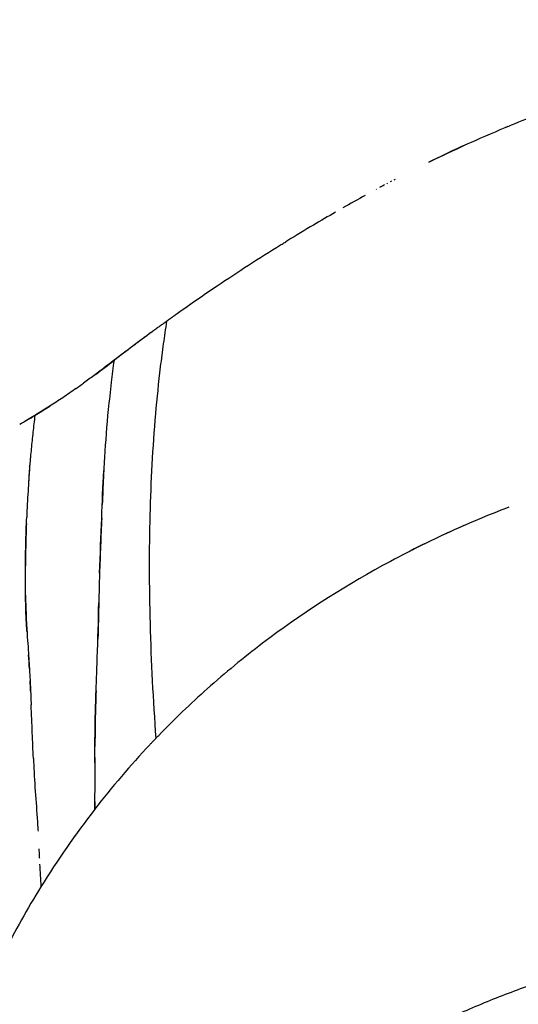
# Model space of a CAD drawing. Header units: millimetres. Extents: x 2530 to 6175, y 0 to 2613.
# Tile 9 of 76: x 2674 to 2762, y 484 to 656. Entities that reach past the tile are written whole.
import ezdxf

# ---------------------------------------------------------------- set-up
doc = ezdxf.new("R2010")
doc.units = ezdxf.units.MM
doc.header["$MEASUREMENT"] = 0
doc.layers.add('Crea2D$visibili$linee', color=7, linetype='Continuous', true_color=0x000000)
doc.layers.add('Crea2D$visibili$tangenti', color=7, linetype='Continuous', true_color=0x000000)

msp = doc.modelspace()

# ---------------------------------------------------------------- linework, layer by layer
at = {"layer": 'Crea2D$visibili$linee'}
msp.add_line((2695.13, 600), (2695.13, 599.99), dxfattribs=at)
for centre, radius, start, end in [((2851.82, 416.01), 239.98, 114.4771, 116.2159), ((2881.21, 359.09), 304.05, 118.8174, 119.663), ((2874.57, 371.19), 290.25, 118.3779, 118.3908), ((2890.05, 343.66), 321.83, 119.937, 120.7393), ((2895.49, 334.61), 332.4, 120.7483, 121.6563), ((2910.56, 310.24), 361.04, 121.9018, 124.0012), ((2904.11, 319.16), 350.05, 123.942, 125.3333), ((2921.75, 293.59), 381.11, 124.463, 124.9729), ((2894.92, 330.65), 335.35, 126.1385, 127.5428), ((2528.72, 806.66), 265.22, 306.7178, 307.6067), ((3156.1, 535.23), 469.56, 172.4964, 172.9715), ((2935.06, 563.27), 246.74, 173.1532, 174.2678), ((2595.86, 716.26), 152.61, 305.2319, 305.8241), ((2631.65, 662.92), 88.37, 300.8957, 302.6101), ((2910.11, 566.32), 221.62, 174.4091, 176.5809), ((2532.1, 831.86), 284.46, 299.9247, 300.5461), ((2942.04, 558.32), 267.01, 175.8637, 176.7171), ((2825.76, 399.55), 183.49, 113.7137, 116.8584), ((2174.69, 562.87), 513.27, 357.9376, 359.0109), ((2371.42, 524.37), 304.83, 3.3924, 3.8502), ((753.09, 614.24), 1935.8, 357.79737, 357.93225), ((2321.37, 522.35), 354.92, 2.6129, 2.8976), ((2811.29, 422.28), 164.81, 138.8288, 138.8316), ((2810.86, 422.11), 156.36, 136.8225, 142.2811), ((2810.01, 422.89), 155.2, 136.2475, 136.6198), ((1915.91, 521.99), 771.33, 0.07355, 0.36062), ((2813.63, 419.91), 159.89, 142.2647, 148.2011), ((2811.72, 421.35), 157.5, 142.2499, 142.2513), ((3643.28, 560.84), 967.21, 183.1219, 183.35903), ((2819.75, 416.09), 167.11, 148.1939, 152.8141)]:
    msp.add_arc(centre, radius, start, end, dxfattribs=at)
for points, knots in [([(2864.8, 656.31), (2859.07, 655.99), (2848.26, 655.28), (2832.89, 653.94), (2818.12, 652.26), (2804.75, 650.24), (2792.18, 647.76), (2781.2, 645.04), (2770.48, 641.74), (2763.63, 639.18), (2760.25, 637.81)], [0, 0, 0, 0, 17.216068, 32.486985, 46.293886, 61.796286, 73.039689, 84.734195, 95.70545, 106.662215, 106.662215, 106.662215, 106.662215]), ([(2719.76, 616.75), (2719.97, 616.88), (2720.29, 617.08), (2720.61, 617.28), (2720.72, 617.35)], [1.032488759, 1.032488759, 1.032488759, 1.032488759, 1.033464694, 1.033991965, 1.033991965, 1.033991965, 1.033991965]), ([(2690.56, 596.55), (2689.41, 595.67), (2687.64, 594.32), (2685.82, 592.98), (2685.18, 592.52)], [0, 0, 0, 0, 0.2713647, 0.4157529, 0.4157529, 0.4157529, 0.4157529]), ([(2683.9, 591.61), (2683.13, 591.06), (2681.61, 590.01), (2679.32, 588.5), (2677.78, 587.56), (2677.02, 587.09)], [0.5117431, 0.5117431, 0.5117431, 0.5117431, 0.6825607, 0.8454172, 1, 1, 1, 1]), ([(2676.67, 586.88), (2676.55, 585.9), (2676.32, 583.95), (2676.03, 581.06), (2675.85, 579.11), (2675.77, 578.14)], [2, 2, 2, 2, 2.0427905, 2.0844837, 2.1249861, 2.1249861, 2.1249861, 2.1249861]), ([(2688.89, 579.54), (2688.86, 579.15), (2688.75, 577.2), (2688.63, 574.45), (2688.53, 572.07), (2688.5, 571.27)], [-0.7656358, -0.7656358, -0.7656358, -0.7656358, -0.75, -0.6875, -0.65625, -0.65625, -0.65625, -0.65625]), ([(2675.75, 577.86), (2675.64, 576.46), (2675.46, 573.51), (2675.3, 570.57), (2675.24, 569.02)], [2.1288924, 2.1288924, 2.1288924, 2.1288924, 2.1876903, 2.249991, 2.249991, 2.249991, 2.249991]), ([(2675.75, 577.86), (2675.76, 577.96), (2675.77, 578.05), (2675.77, 578.14), (2675.77, 578.14)], [0.871090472, 0.871090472, 0.871090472, 0.871090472, 0.875, 0.875000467, 0.875000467, 0.875000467, 0.875000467]), ([(2688.02, 559.21), (2688.14, 562.48), (2688.39, 568.57), (2688.61, 574.45), (2688.76, 577.19)], [0.5021556, 0.5021556, 0.5021556, 0.5021556, 0.6250222, 0.7343871, 0.7343871, 0.7343871, 0.7343871]), ([(2759.85, 570.78), (2756.15, 569.37), (2748.64, 566.2), (2733.88, 558.77), (2719.76, 549.68), (2707.01, 539.2), (2701.14, 533.57), (2698.4, 530.73)], [3.90710244, 3.90710244, 3.90710244, 3.90710244, 3.921875, 3.9375, 3.96875, 3.984375, 3.9991018, 3.9991018, 3.9991018, 3.9991018]), ([(2675.28, 548.95), (2675.23, 549.64), (2675.13, 551.28), (2675.02, 554.73), (2675, 559.22), (2675.06, 564.27), (2675.17, 567.46), (2675.24, 569.02), (2675.24, 569.02)], [0.5091658, 0.5091658, 0.5091658, 0.5091658, 0.53125, 0.5625, 0.625, 0.6875, 0.75, 0.7500003, 0.7500003, 0.7500003, 0.7500003]), ([(2688.4, 568.86), (2688.33, 567.26), (2688.23, 564.82), (2688.1, 561.53), (2687.98, 558.21), (2687.92, 555.69), (2687.88, 554.01)], [-0.6249775, -0.6249775, -0.6249775, -0.6249775, -0.5625, -0.53125, -0.5, -0.4375, -0.4375, -0.4375, -0.4375]), ([(2675.19, 567.83), (2675.14, 566.64), (2675.06, 564.25), (2675.03, 561.73), (2675.02, 560.46)], [2.26576172, 2.26576172, 2.26576172, 2.26576172, 2.31307392, 2.35938422, 2.35938422, 2.35938422, 2.35938422]), ([(2675.03, 555.34), (2675.04, 554.93), (2675.05, 554.09), (2675.1, 552.47), (2675.18, 550.69), (2675.27, 549.08), (2675.38, 547.49), (2675.51, 545.84), (2675.62, 543.83), (2675.73, 542.25), (2675.81, 540.72), (2675.91, 538.75), (2675.98, 537.13), (2676.02, 536.08)], [0, 0, 0, 0, 1.211467, 2.525775, 4.863937, 6.555622, 7.353108, 9.66438, 11.517538, 13.372781, 14.430683, 16.123851, 19.284963, 19.284963, 19.284963, 19.284963]), ([(2687.88, 554), (2687.85, 552.32), (2687.8, 550.19), (2687.75, 548.05), (2687.73, 547.62)], [-0.43747598, -0.43747598, -0.43747598, -0.43747598, -0.375, -0.359375, -0.359375, -0.359375, -0.359375]), ([(2687.18, 517.76), (2687.21, 519.51), (2687.26, 523), (2687.17, 529.83), (2687.3, 535.49), (2687.44, 539.41), (2687.46, 539.84)], [0, 0, 0, 0, 0.0625024, 0.1250053, 0.2500079, 0.2656336, 0.2656336, 0.2656336, 0.2656336]), ([(2687.41, 538.53), (2687.35, 536.8), (2687.25, 533.53), (2687.22, 530.29), (2687.21, 528.78)], [-0.2499876, -0.2499876, -0.2499876, -0.2499876, -0.1875, -0.1327985, -0.1327985, -0.1327985, -0.1327985]), ([(2676.41, 526.7), (2676.34, 528.19), (2676.21, 531.3), (2676.09, 534.44), (2676.02, 536.08)], [0.2617219, 0.2617219, 0.2617219, 0.2617219, 0.3125, 0.3672007, 0.3672007, 0.3672007, 0.3672007]), ([(2676.41, 526.7), (2676.43, 526.36), (2676.53, 524.19), (2676.76, 520.25), (2677.08, 516.38), (2677.2, 514.24), (2677.22, 513.91)], [2.7382692, 2.7382692, 2.7382692, 2.7382692, 2.7499905, 2.8124925, 2.8749949, 2.8867161, 2.8867161, 2.8867161, 2.8867161]), ([(2677.37, 510.86), (2677.39, 510.4), (2677.42, 509.84), (2677.45, 509.28), (2677.46, 509.17)], [2.92187145, 2.92187145, 2.92187145, 2.92187145, 2.93749734, 2.94140058, 2.94140058, 2.94140058, 2.94140058])]:
    msp.add_open_spline(points, degree=3, knots=knots, dxfattribs=at)
for points in [[(2759.69, 637.58), (2759.53, 637.51), (2759.36, 637.44), (2759.2, 637.38)], [(2759.69, 637.58), (2759.88, 637.66), (2760.06, 637.73), (2760.25, 637.81)], [(2745.81, 631.31), (2750.18, 633.46), (2754.64, 635.5), (2759.2, 637.38)], [(2738.05, 627.32), (2737.76, 627.17), (2737.46, 627.01), (2737.17, 626.86)], [(2738.58, 627.61), (2738.52, 627.58), (2738.47, 627.55), (2738.41, 627.52)], [(2739.24, 627.96), (2739.17, 627.92), (2739.1, 627.88), (2739.03, 627.84)], [(2739.9, 628.3), (2739.81, 628.26), (2739.73, 628.21), (2739.65, 628.17)], [(2721.04, 617.55), (2720.93, 617.48), (2720.83, 617.41), (2720.72, 617.35)], [(2676.67, 586.88), (2676.79, 586.95), (2676.91, 587.02), (2677.02, 587.09)], [(2697.9, 530.22), (2698.07, 530.39), (2698.23, 530.56), (2698.4, 530.73)], [(2696.84, 529.1), (2696.96, 529.23), (2697.08, 529.36), (2697.21, 529.48)], [(2687.2, 519.07), (2687.19, 518.64), (2687.18, 518.2), (2687.18, 517.77)]]:
    msp.add_open_spline(points, degree=3, dxfattribs=at)
for points, weights, degree, knots in [([(2701.67, 604.73), (2700.73, 604.06), (2699.79, 603.39), (2695.12, 600.05), (2690.57, 596.55)], [1, 0.999995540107, 1, 0.999852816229, 1], 2, [0, 0, 0, 2.308157, 2.308157, 13.789114, 13.789114, 13.789114]), ([(2677.02, 587.09), (2676.91, 587.02), (2676.79, 586.96), (2676.67, 586.89), (2676.09, 586.54), (2675.5, 586.2), (2674.91, 585.85)], [1, 1, 1, 1, 0.999997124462, 0.999997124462, 1], 3, [1, 1, 1, 1, 2, 2, 2, 4.03943, 4.03943, 4.03943, 4.03943])]:
    msp.add_rational_spline(points, weights, degree=degree, knots=knots, dxfattribs=at)
at = {"layer": 'Crea2D$visibili$tangenti'}
msp.add_line((2690.57, 596.55), (2690.56, 596.55), dxfattribs=at)
for points, knots in [([(2699.79, 603.39), (2699.58, 602.08), (2699.19, 599.42), (2698.49, 594.01), (2697.46, 584.01), (2696.85, 572.25), (2696.7, 559.99), (2696.89, 546.91), (2697.4, 536.93), (2697.9, 530.22)], [0, 0, 0, 0, 3.978162, 8.048911, 16.374075, 34.124884, 43.359508, 53.167351, 73.353939, 73.353939, 73.353939, 73.353939]), ([(3487.1, 501.36), (3406.29, 501.37), (3294.4, 501.44), (3167.9, 501.65), (3103.07, 501.79), (3064.15, 501.9), (3028.73, 501.99), (3002.12, 502.04), (2972.13, 502.05), (2946.28, 501.99), (2924.31, 501.85), (2905.31, 501.65), (2888.15, 501.38), (2869.01, 500.92), (2848.11, 500.16), (2828.02, 498.89), (2812.87, 497.41), (2798.22, 495.51), (2785.05, 493.09), (2772.76, 489.87), (2764.34, 487.21), (2756.05, 484.1), (2744.74, 479.12), (2733.72, 473.18), (2722.75, 466.17), (2714.58, 460.35), (2706.67, 454.04), (2700.41, 448.49), (2695.62, 443.9), (2692.13, 440.39), (2688.6, 436.7), (2686.28, 434.15), (2685.02, 432.76)], [0, 0, 0, 0, 242.425182, 335.68931, 379.48725, 436.932279, 452.436208, 485.740188, 516.779697, 542.409131, 563.28585, 582.695906, 599.387777, 614.79292, 640.137071, 662.099715, 675.189045, 685.794663, 706.415166, 715.310819, 723.905215, 732.912709, 741.848405, 760.9605, 770.428208, 780.884448, 791.037406, 800.78518, 805.967941, 810.934125, 815.642166, 821.27646, 821.27646, 821.27646, 821.27646])]:
    msp.add_open_spline(points, degree=3, knots=knots, dxfattribs=at)

doc.saveas('drawing.dxf')
